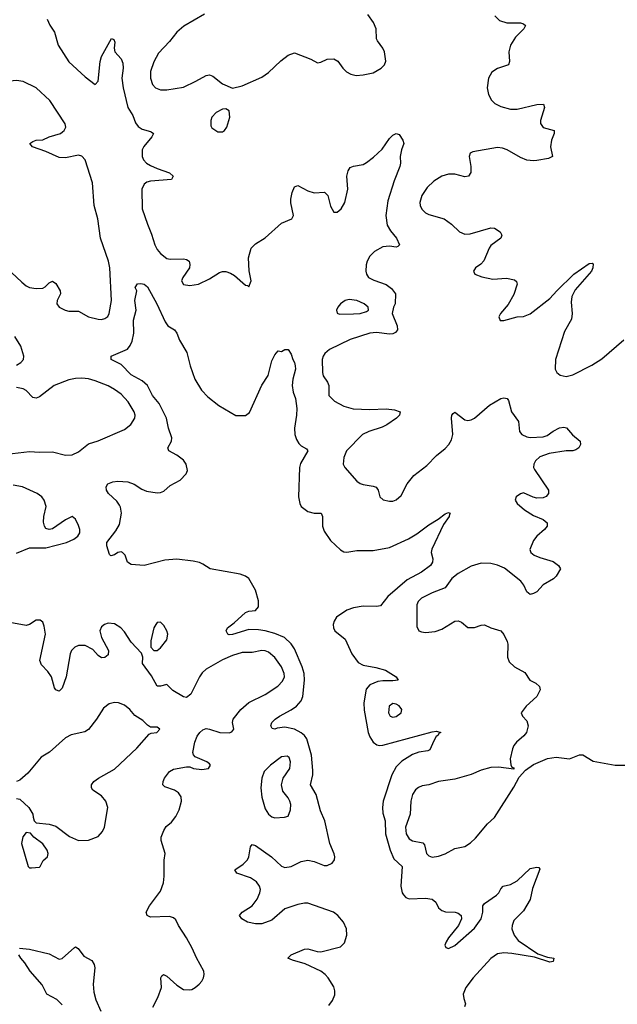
# Model space of a CAD drawing. Header units: inches. Extents: x 1603819 to 1745079, y 385938 to 533966.
# Tile 157 of 256: x 1626090 to 1629743, y 474668 to 480686. Entities that reach past the tile are written whole.
import ezdxf

# ---------------------------------------------------------------- set-up
doc = ezdxf.new("R2010")
doc.units = ezdxf.units.IN
doc.header["$MEASUREMENT"] = 0
doc.layers.add('B6427', color=7, linetype='Continuous')
doc.layers.add('B6428', color=7, linetype='Continuous')

msp = doc.modelspace()

# ---------------------------------------------------------------- linework, layer by layer
at = {"layer": 'B6427', "color": 5}
for points, elevation in [([(1625978.4, 479198.4), (1626102.2, 479082.2), (1626130, 479059.4), (1626149.6, 479049.6), (1626190, 479043), (1626230, 479046), (1626246, 479054), (1626270, 479078), (1626290, 479087.7), (1626310, 479073.4), (1626337, 479030), (1626339.5, 479010), (1626319.1, 478970), (1626316.3, 478950), (1626330.8, 478930), (1626367.3, 478910), (1626390, 478904.4), (1626450, 478904.6), (1626510, 478870.3), (1626570, 478854.9), (1626590, 478853.7), (1626610, 478860.3), (1626627.5, 478872.5), (1626637.3, 478890), (1626649.9, 478970.1), (1626641.2, 479170), (1626632.4, 479210), (1626582.8, 479350), (1626566.4, 479470), (1626545.5, 479550), (1626533.6, 479690), (1626490.5, 479830), (1626470, 479852.8), (1626450, 479857.6), (1626370, 479841.8), (1626330, 479844.8), (1626250, 479881.5), (1626167, 479910), (1626152.3, 479930), (1626170, 479941.3), (1626190, 479950.2), (1626230, 479952.4), (1626270, 479970.2), (1626339.7, 479990), (1626351, 480000)], 440), ([(1626893.4, 480000), (1626907.7, 479990), (1626897.4, 479970), (1626848, 479912), (1626838.5, 479890), (1626838.6, 479850), (1626846.9, 479830), (1626865.2, 479810), (1626890, 479795.4), (1626930, 479776), (1627004.9, 479750), (1627027.7, 479730), (1627018, 479710), (1626890, 479698.9), (1626867.5, 479692.5), (1626850, 479680.9), (1626836.6, 479650), (1626838.5, 479530), (1626870, 479436.3), (1626896.2, 479376.2), (1626915.2, 479310), (1626930, 479282.3), (1626950, 479257.7), (1626990, 479226.2), (1627010, 479221.8), (1627090, 479225.3), (1627110, 479221.6), (1627124.9, 479210), (1627130.5, 479190), (1627127.7, 479170), (1627087.3, 479110), (1627079.1, 479090), (1627090, 479068), (1627130, 479062.4), (1627182, 479070), (1627250, 479103.1), (1627310, 479141.6), (1627330, 479148.2), (1627350, 479148.2), (1627378, 479138), (1627402.4, 479122.4), (1627470, 479064.7), (1627482, 479062), (1627490, 479054), (1627504, 479090), (1627492.3, 479152.3), (1627487.3, 479230), (1627504.5, 479290), (1627530, 479317.3), (1627590, 479354), (1627690, 479442), (1627752.7, 479470), (1627762.7, 479490), (1627746.7, 479566.7), (1627746.6, 479590), (1627755.4, 479630), (1627770, 479664), (1627790, 479673), (1627850, 479639.5), (1627890, 479627.2), (1627952.7, 479632.7), (1627972.2, 479612.2), (1627990, 479546), (1628010, 479510.8), (1628030, 479510.5), (1628054.3, 479530), (1628076.4, 479570), (1628096, 479650), (1628089.4, 479730.6), (1628098, 479762), (1628110, 479782), (1628130, 479791), (1628190, 479801.6), (1628210, 479814.4), (1628253.2, 479846.8), (1628304.9, 479895.1), (1628350, 479961), (1628370, 479981), (1628390, 479991), (1628410, 479984.7), (1628431.3, 479950), (1628438, 479930), (1628422.8, 479890), (1628414.8, 479850), (1628418, 479810), (1628414, 479790), (1628378, 479702), (1628340.7, 479579.3), (1628327.9, 479490), (1628336.5, 479430), (1628355.8, 479395.8), (1628393.4, 479350), (1628410.4, 479309.6), (1628400.7, 479299.3), (1628390, 479296.2), (1628350, 479303.1), (1628310, 479298.2), (1628258, 479270), (1628230, 479240.5), (1628214.4, 479210), (1628207.9, 479187.9), (1628206, 479150), (1628210.3, 479130.3), (1628222.8, 479110), (1628253.8, 479093.8), (1628330, 479067.7), (1628362.8, 479042.8), (1628387.3, 479010), (1628384.9, 478950), (1628374.8, 478930), (1628366, 478890), (1628396.1, 478816.1), (1628399.1, 478790), (1628386.6, 478773.4), (1628370, 478766.9), (1628350, 478764.8), (1628270, 478774), (1628230, 478770.7), (1628110, 478731.6), (1627983.1, 478670), (1627953.9, 478646.1), (1627943.9, 478630), (1627939.2, 478610), (1627939.6, 478530), (1627944.6, 478510), (1627971.8, 478470), (1627978.9, 478450), (1627978.7, 478390), (1628014, 478354), (1628070, 478323.7), (1628127.7, 478307.7), (1628230, 478303.6), (1628330, 478307.4), (1628381.3, 478301.3), (1628414.8, 478290), (1628410.7, 478270), (1628393, 478250), (1628334.4, 478210), (1628305, 478195), (1628223.1, 478170), (1628184.9, 478150), (1628087.6, 478050), (1628071.7, 478010), (1628066.4, 477970), (1628076.4, 477950), (1628150, 477864.6), (1628170, 477850.3), (1628190, 477844.2), (1628250, 477835.8), (1628268.5, 477828.5), (1628281.6, 477810), (1628290.5, 477770), (1628311.7, 477751.7), (1628350, 477742.6), (1628370, 477744.2), (1628390, 477752), (1628421.6, 477778.4), (1628458.7, 477850), (1628499.5, 477900.5), (1628578.4, 477961.6), (1628637, 478023), (1628690, 478064.4), (1628713.7, 478090), (1628730, 478119.1), (1628737.8, 478150), (1628729.8, 478250.2), (1628731.8, 478268.2), (1628740.1, 478279.9), (1628750, 478287.3), (1628810, 478240.9), (1628830, 478236.5), (1628850, 478240.2), (1628870, 478250.3), (1628961.3, 478330), (1629030, 478370.3), (1629050, 478375.3), (1629070, 478370.4), (1629078.2, 478358.2), (1629096.5, 478290), (1629139.3, 478230), (1629144.9, 478170), (1629158.8, 478150), (1629190, 478135.8), (1629210, 478132.2), (1629290, 478136.9), (1629314.5, 478145.4), (1629350, 478171.7), (1629390, 478192), (1629415.8, 478195.8), (1629431.9, 478191.9), (1629468.9, 478148.9), (1629515.5, 478110), (1629518.4, 478090), (1629508, 478070), (1629490, 478056.9), (1629470, 478051.2), (1629430, 478052), (1629326.1, 478033.9), (1629270, 478014.7), (1629242, 477990), (1629232.7, 477970), (1629231.2, 477950), (1629236, 477936), (1629322, 477810), (1629322.8, 477790), (1629308, 477772), (1629290, 477764.5), (1629250, 477762), (1629227.5, 477767.5), (1629170, 477794.5), (1629150, 477789), (1629124.7, 477770), (1629118, 477750), (1629131.3, 477730), (1629174.8, 477690), (1629230, 477655.5), (1629290.3, 477630.3), (1629314, 477610), (1629313, 477590), (1629298, 477570), (1629251.3, 477528.7), (1629230, 477503.7), (1629208.6, 477448.6), (1629214, 477430), (1629233.8, 477413.8), (1629270, 477398.4), (1629350, 477374.9), (1629382.8, 477350), (1629394.8, 477330), (1629370, 477285.2), (1629352.1, 477267.9), (1629288.8, 477231.2), (1629250, 477189.4), (1629230, 477178), (1629210, 477173.2), (1629190, 477189), (1629171.6, 477230), (1629153.9, 477253.9), (1629052.9, 477332.9), (1629011.1, 477351.1), (1628970, 477362), (1628910, 477364.1), (1628850, 477346.1), (1628770, 477302), (1628730.2, 477270), (1628690, 477214), (1628610, 477182), (1628546, 477150), (1628526.4, 477130), (1628516.4, 477110), (1628516.7, 476976.7), (1628530, 476950.8), (1628544.9, 476944.9), (1628570, 476941.1), (1628630, 476946.5), (1628670, 476960.9), (1628750, 477010.3), (1628770, 477011.8), (1628790, 477003.1), (1628830, 476970.3), (1628870, 476970.3), (1628910, 476985.3), (1628930, 476986.7), (1628970, 476968.2), (1629030.3, 476950.3), (1629048.5, 476928.5), (1629070, 476884.7), (1629073.7, 476870), (1629072.4, 476790), (1629082, 476762), (1629114, 476730), (1629176.7, 476696.7), (1629207.7, 476650), (1629244, 476630), (1629268, 476610), (1629270.4, 476590.4), (1629251.1, 476548.9), (1629186, 476490), (1629154.8, 476450), (1629162.8, 476430), (1629190, 476401), (1629197.6, 476370), (1629188.5, 476330), (1629172, 476308), (1629126.7, 476270), (1629110.3, 476250), (1629101.1, 476230), (1629087.9, 476167.9), (1629091.6, 476131.6), (1629098, 476118), (1629110, 476114), (1629110, 476106), (1629016.6, 476116.6), (1628970, 476115.1), (1628910, 476099.7), (1628850, 476072.1), (1628750, 476043.5), (1628650, 476029.8), (1628590, 476009.8), (1628550, 476003.5), (1628527.1, 475992.9), (1628510, 475978.4), (1628490, 475949.2), (1628480.2, 475910), (1628476.2, 475830), (1628448.2, 475750), (1628451.6, 475710), (1628470, 475679.5), (1628490, 475666.7), (1628554.2, 475654.2), (1628563.4, 475643.4), (1628576.1, 475590), (1628590, 475574.3), (1628610, 475567.7), (1628650, 475572.4), (1628690, 475587.9), (1628750, 475619.6), (1628810, 475633.1), (1628844.6, 475655.4), (1628876.4, 475683.6), (1628949.6, 475770), (1628991.5, 475810), (1629110, 475996), (1629142.9, 476057.1), (1629181.3, 476098.7), (1629230, 476133.7), (1629315.3, 476170), (1629370, 476177.6), (1629450, 476167.7), (1629512.5, 476192.5), (1629532.1, 476192.1), (1629594.9, 476154.9), (1629730, 476130.3), (1629790, 476130.4)], 440), ([(1629356.7, 480000), (1629357.3, 479990), (1629341.3, 479950), (1629333.4, 479910), (1629346.8, 479850), (1629322.4, 479837.6), (1629250, 479826.3), (1629230, 479824), (1629190, 479828.5), (1629150, 479845.1), (1629069.6, 479890), (1629040.4, 479900.4), (1629010, 479904.4), (1628860.3, 479879.7), (1628842.8, 479870), (1628838, 479850), (1628847.2, 479790), (1628846.9, 479753.1), (1628833.4, 479730), (1628810, 479725.1), (1628750, 479742), (1628710, 479741.4), (1628670, 479729), (1628620.7, 479699.2), (1628579.6, 479660.4), (1628547.9, 479612.1), (1628536.6, 479570), (1628538.5, 479550), (1628547.8, 479527.8), (1628570, 479505.8), (1628590, 479496.5), (1628684, 479470), (1628730, 479436.4), (1628778.4, 479390), (1628810, 479374.9), (1628842.4, 479377.6), (1628970, 479414.4), (1628991.9, 479411.9), (1629026.8, 479390), (1629037.3, 479370), (1629030.8, 479350), (1628970, 479307), (1628958.7, 479290), (1628927.5, 479212.5), (1628908.8, 479191.2), (1628876, 479170), (1628862.8, 479150), (1628871.3, 479130), (1628913.7, 479113.7), (1628980.9, 479100.9), (1629065.5, 479105.5), (1629115.3, 479095.3), (1629126.8, 479086.8), (1629130.4, 479070), (1629110, 479006), (1629074.6, 478945.4), (1629028, 478890), (1629018.8, 478870), (1629027.5, 478847.5), (1629050, 478847.7), (1629129.6, 478870.4), (1629170, 478872.7), (1629210, 478887.7), (1629330, 478981.5), (1629373.3, 479030), (1629477.6, 479130), (1629570, 479195.5), (1629590, 479198), (1629594.4, 479194.4), (1629593, 479170), (1629584, 479150), (1629484.7, 479035.3), (1629464.7, 478995.3), (1629461.1, 478958.9), (1629466.7, 478890), (1629463.4, 478856.6), (1629420, 478780), (1629364.3, 478610), (1629363.6, 478550), (1629372.4, 478530), (1629392.6, 478512.6), (1629430, 478505.5), (1629470, 478515.9), (1629586.2, 478573.8), (1629647.5, 478612.5), (1629782.6, 478730)], 460), ([(1627979.5, 474660.5), (1628001.6, 474690), (1628015.2, 474724.8), (1628016.9, 474750), (1628010, 474774.5), (1627975.4, 474830), (1627957.7, 474850), (1627929.7, 474870), (1627835.6, 474915.6), (1627757.4, 474937.4), (1627729.3, 474950), (1627749.6, 474970), (1627830, 475005.2), (1627850, 475006.2), (1627907.3, 474990), (1627930, 474988.2), (1628050, 475018.2), (1628076, 475044), (1628089.9, 475090), (1628087.9, 475130), (1628069.1, 475170), (1628034.5, 475210), (1628008.7, 475230), (1627850, 475285.3), (1627830, 475286.1), (1627790, 475278.1), (1627710, 475252.3), (1627630, 475181.8), (1627570, 475159.4), (1627530, 475159), (1627482.7, 475170), (1627446.6, 475190), (1627432.7, 475210), (1627449.3, 475230), (1627510, 475270.4), (1627541.1, 475310), (1627558.5, 475350), (1627560.9, 475370), (1627556.1, 475390), (1627537.2, 475417.2), (1627500.8, 475440.8), (1627416, 475470), (1627405.2, 475490), (1627456.3, 475523.7), (1627482, 475550), (1627489.7, 475570), (1627499.6, 475630), (1627510, 475644.9), (1627530, 475638.7), (1627628.7, 475570), (1627690, 475512), (1627710, 475504), (1627749.2, 475510), (1627810, 475540.9), (1627850, 475549), (1627890, 475541.3), (1627950, 475515.5), (1627970, 475515.5), (1628000.5, 475530), (1628014.4, 475550), (1628016.5, 475570), (1628012.7, 475587.3), (1627985, 475650), (1627954.6, 475790), (1627927.7, 475850), (1627902.1, 475950), (1627867.9, 476010), (1627882.3, 476070), (1627882.4, 476097.6), (1627872.5, 476190), (1627844.5, 476290), (1627830.4, 476310), (1627810, 476327.2), (1627770, 476349.4), (1627710, 476362), (1627664, 476356), (1627649.7, 476349.7), (1627633.6, 476353.6), (1627625.1, 476370), (1627631.2, 476390), (1627652.1, 476410), (1627678.7, 476430), (1627750, 476466.9), (1627782.5, 476490), (1627810, 476523.6), (1627821.1, 476550), (1627830.7, 476649.3), (1627828.7, 476690), (1627817.1, 476730), (1627770, 476841.2), (1627750, 476871.7), (1627707.4, 476910), (1627650, 476934.4), (1627590.1, 476949.9), (1627550, 476956.5), (1627490, 476958.5), (1627390, 476927.3), (1627370, 476925.6), (1627361.2, 476930), (1627352.7, 476950), (1627359.3, 476970), (1627400.3, 476999.7), (1627470, 477062), (1627490, 477070.4), (1627530, 477074.9), (1627550, 477098), (1627550, 477134), (1627530, 477199.6), (1627490, 477269.6), (1627470, 477284.7), (1627436.6, 477296.6), (1627254, 477330), (1627210, 477358.7), (1627187.9, 477367.9), (1627150, 477376.8), (1627050, 477388.5), (1626976.7, 477383.3), (1626849.7, 477349.7), (1626770, 477356), (1626748.7, 477370), (1626734.2, 477414.2), (1626718, 477430), (1626710, 477433.2), (1626690, 477429), (1626670, 477415.3), (1626646, 477410), (1626638, 477418), (1626622, 477470), (1626622, 477490), (1626678, 477562), (1626698.7, 477601.3), (1626711.2, 477670), (1626705.9, 477705.9), (1626699.2, 477719.2), (1626682.5, 477742.5), (1626632.7, 477790), (1626619.3, 477810), (1626617.2, 477830), (1626628.7, 477850), (1626658.4, 477861.6), (1626690, 477866), (1626750, 477862), (1626790, 477847.4), (1626836.9, 477816.9), (1626865.1, 477805.1), (1626930, 477794.7), (1626950, 477796.2), (1626970, 477805.2), (1627010, 477839.1), (1627070, 477871.4), (1627107.1, 477910), (1627115, 477930), (1627107.5, 477970), (1627090, 477994.7), (1627050, 478024.9), (1627001.6, 478050), (1626995.4, 478070), (1627017.2, 478110), (1627019.8, 478130), (1626999.9, 478190), (1626986.6, 478250), (1626941.3, 478341.3), (1626900.4, 478390), (1626869.8, 478449.8), (1626838.2, 478478.2), (1626770, 478515.1), (1626710, 478578), (1626648.7, 478610), (1626649.5, 478630.5), (1626747.9, 478672.1), (1626765.7, 478694.3), (1626778, 478722), (1626786.4, 478770), (1626785.3, 478850), (1626801.6, 478910), (1626794, 478970), (1626805.2, 479030), (1626795.3, 479050), (1626810, 479071), (1626830, 479074.8), (1626850, 479070.5), (1626870, 479053.4), (1626927.4, 478950), (1626978.6, 478838.6), (1626996.1, 478816.1), (1627036.3, 478790), (1627050, 478770.8), (1627067.1, 478727.1), (1627111.2, 478651.2), (1627132.4, 478570), (1627161.1, 478490), (1627201.3, 478421.3), (1627240.3, 478380.3), (1627307.5, 478327.5), (1627410, 478266), (1627470, 478267.7), (1627494.3, 478285.7), (1627570, 478453.4), (1627608.2, 478511.8), (1627630, 478602), (1627650, 478638), (1627670, 478662), (1627690, 478658), (1627710, 478671.3), (1627731.3, 478670), (1627750, 478642), (1627758.8, 478610), (1627770.4, 478590.4), (1627774, 478570), (1627774.6, 478550), (1627758.9, 478490), (1627755.6, 478450), (1627761.5, 478410), (1627776, 478370), (1627784.1, 478310), (1627782.3, 478270), (1627769.5, 478190.5), (1627772.1, 478150), (1627780.8, 478120.8), (1627795.9, 478095.9), (1627810, 478081.3), (1627842.3, 478062.3), (1627851.8, 478050), (1627806.3, 477973.7), (1627799.1, 477950), (1627794.8, 477770), (1627801.4, 477730), (1627811.1, 477710), (1627850, 477680.2), (1627889.8, 477670.2), (1627933, 477670), (1627940.2, 477650), (1627940.2, 477590), (1627950, 477559.5), (1627990, 477502.3), (1628050, 477444.9), (1628070, 477434), (1628090, 477432), (1628150, 477442.6), (1628250, 477442.2), (1628350, 477459.2), (1628466.7, 477513.3), (1628517.4, 477542.6), (1628590, 477598.9), (1628646.9, 477633.1), (1628690, 477666.8), (1628710, 477674), (1628722, 477670), (1628716, 477664), (1628715.5, 477650), (1628680.3, 477599.7), (1628608.9, 477450), (1628604.9, 477430), (1628614.6, 477390), (1628613.7, 477370), (1628601.3, 477350), (1628546, 477310), (1628457.2, 477262.8), (1628339.6, 477160.4), (1628296, 477104), (1628270, 477098.4), (1628190, 477101.6), (1628130, 477090.8), (1628090, 477076.4), (1628026.6, 477033.4), (1628011.6, 477010), (1628006, 476990), (1628007.1, 476970), (1628016.3, 476950), (1628079.1, 476899.1), (1628120.9, 476810), (1628157.8, 476757.8), (1628190, 476740.8), (1628267.2, 476727.2), (1628326.4, 476710), (1628390.6, 476670), (1628402.8, 476650), (1628370, 476644.5), (1628310, 476645.2), (1628279.1, 476640.9), (1628230, 476619.8), (1628206.7, 476593.3), (1628192.8, 476510), (1628195, 476465), (1628220.1, 476330), (1628230, 476301.7), (1628250, 476269.1), (1628273.2, 476253.2), (1628290, 476249.3), (1628310, 476251.6), (1628610, 476332.7), (1628636.5, 476336.5), (1628664.7, 476330), (1628654.6, 476325.4), (1628645.5, 476310), (1628636.2, 476303.8), (1628620.9, 476279.1), (1628597.2, 476222.8), (1628583.7, 476216.3), (1628530, 476209.3), (1628490, 476193.9), (1628425.8, 476154.2), (1628390, 476118.7), (1628364.5, 476070), (1628311.9, 475910), (1628306.6, 475870), (1628310, 475836.3), (1628323.2, 475790), (1628326.5, 475710), (1628354.3, 475610), (1628377.3, 475557.3), (1628427.6, 475510), (1628420.1, 475390), (1628428.6, 475350), (1628436.2, 475336.2), (1628450, 475321.3), (1628470, 475313), (1628570, 475316), (1628610.2, 475310.2), (1628632.4, 475292.4), (1628650, 475257.3), (1628670, 475240.5), (1628692.3, 475232.3), (1628751.3, 475230), (1628770, 475224.4), (1628788, 475210), (1628790.4, 475190), (1628771.5, 475148.5), (1628710, 475074), (1628696.4, 475050), (1628688.5, 475030), (1628694.4, 475014.4), (1628710, 475008.5), (1628750, 475027.4), (1628870, 475132.4), (1628909.7, 475190), (1628920.5, 475230), (1628921.6, 475270), (1628930, 475284), (1629004.8, 475335.2), (1629018, 475350), (1629030, 475374), (1629046, 475390), (1629090, 475399.5), (1629130, 475421.7), (1629210, 475497.3), (1629250, 475506), (1629263.6, 475503.6), (1629270, 475494), (1629224.5, 475375.5), (1629210, 475308.2), (1629170, 475238.8), (1629110, 475179.7), (1629099.3, 475150), (1629098.5, 475130), (1629113, 475090), (1629137.6, 475057.6), (1629257, 474977), (1629316.8, 474956.8), (1629354, 474950), (1629351.3, 474930), (1629330, 474925.2), (1629235.6, 474955.6), (1629097.3, 474977.3), (1629050, 474982.2), (1629010, 474975.9), (1628970, 474947.9), (1628862, 474830), (1628815.9, 474770), (1628801.5, 474730), (1628803.8, 474703.8), (1628814.9, 474670), (1628807.9, 474652.1)], 420), ([(1626070, 478575.6), (1626096.9, 478590), (1626112.4, 478610), (1626114.2, 478630), (1626097, 478690), (1626060.8, 478750)], 440), ([(1625870, 478013.8), (1626150, 478047.9), (1626210, 478042.9), (1626290, 478044.6), (1626370, 478023.5), (1626410, 478025.8), (1626450, 478044.2), (1626510, 478094), (1626570, 478113.1), (1626730, 478180.8), (1626769, 478211), (1626794, 478250), (1626796.4, 478270), (1626789.7, 478290), (1626751.6, 478350), (1626710, 478397.1), (1626670, 478426.3), (1626630, 478448.1), (1626550, 478479.6), (1626510, 478490.9), (1626470, 478495.8), (1626430, 478493.2), (1626390, 478484.3), (1626300.9, 478450), (1626210, 478380.4), (1626190, 478372.8), (1626170, 478377.6), (1626130, 478420.5), (1626110, 478431), (1626070, 478438.5)], 440), ([(1626070, 477425.7), (1626150, 477458.4), (1626250, 477458.7), (1626375.1, 477490), (1626420.7, 477510), (1626444.8, 477530), (1626456.5, 477550), (1626457.8, 477570), (1626450, 477595.1), (1626430, 477633.2), (1626410, 477649.4), (1626370, 477629.7), (1626290, 477574), (1626270, 477569.3), (1626250, 477577.2), (1626240.9, 477590), (1626235.1, 477615.1), (1626237.4, 477650), (1626250.9, 477710), (1626239.7, 477750), (1626224.7, 477770), (1626196.9, 477790), (1626106.9, 477830), (1626050, 477840.2)], 440), ([(1626903, 474650), (1626933.6, 474710), (1626955.6, 474770), (1626953.2, 474830), (1626958, 474842), (1626969.2, 474850.8), (1626990, 474840.7), (1627050, 474783.8), (1627090, 474758.4), (1627130, 474755.8), (1627140.8, 474759.2), (1627162.7, 474770), (1627186.6, 474790), (1627203.7, 474810), (1627212.7, 474830), (1627218, 474850), (1627216, 474870), (1627170, 474952.3), (1627144.8, 475010), (1627110, 475073.6), (1627059.5, 475150), (1627044.5, 475184.5), (1627030, 475196), (1627004.5, 475204.5), (1626890, 475200.7), (1626869.3, 475210), (1626862, 475230), (1626883, 475270), (1626950, 475359.3), (1626967.7, 475410), (1626972.9, 475450), (1626972.1, 475547.9), (1626979.8, 475590), (1626954.6, 475670), (1626955, 475690), (1626970, 475730.4), (1626985.1, 475754.9), (1627018.3, 475781.7), (1627044.6, 475815.4), (1627063.4, 475856.6), (1627079.4, 475910), (1627076.6, 475936.6), (1627061, 475961), (1627036.3, 475976.3), (1626977.4, 475997.4), (1626963.7, 476010), (1626966.6, 476030), (1626974.5, 476050), (1627005.1, 476090), (1627030, 476104.4), (1627110, 476119.3), (1627130, 476119.1), (1627152, 476110), (1627203.9, 476103.9), (1627244, 476110), (1627255.1, 476130), (1627250, 476137.2), (1627234, 476150), (1627161.2, 476181.2), (1627152, 476192), (1627147.5, 476207.5), (1627159.7, 476270), (1627173.4, 476306.6), (1627189.8, 476330.2), (1627210, 476346), (1627230, 476352.7), (1627250, 476350.4), (1627312, 476330), (1627370, 476326.7), (1627387, 476333), (1627399.3, 476350), (1627391.2, 476390), (1627395.4, 476410), (1627440.4, 476470), (1627490, 476513), (1627590, 476562), (1627668.1, 476611.9), (1627696.5, 476643.5), (1627707.4, 476670), (1627706.4, 476690), (1627689.8, 476730), (1627650, 476786.9), (1627610, 476820.4), (1627590, 476828.7), (1627570, 476830.8), (1627510, 476817.7), (1627450, 476818.7), (1627390, 476799.9), (1627330, 476773.2), (1627230, 476716.5), (1627206, 476694), (1627188.6, 476670), (1627136.5, 476563.5), (1627110, 476543.6), (1627090, 476547.8), (1627026.5, 476586.5), (1626990, 476622), (1626950, 476612), (1626930, 476612.8), (1626895.8, 476675.8), (1626839.5, 476750), (1626842.7, 476790), (1626834.8, 476814.8), (1626770, 476882), (1626730, 476944.5), (1626707.3, 476970), (1626670, 476993.3), (1626630, 476998), (1626608.2, 476990), (1626590, 476975.1), (1626579.5, 476950), (1626588.8, 476910), (1626633, 476830), (1626630, 476804), (1626610, 476787), (1626590, 476786.6), (1626570, 476799.3), (1626536.2, 476836.2), (1626490, 476862), (1626450, 476861.4), (1626427.2, 476850), (1626406.9, 476830), (1626398.8, 476810), (1626373.8, 476670), (1626350, 476601.2), (1626330, 476582.7), (1626323.7, 476583.7), (1626310, 476589), (1626303, 476603), (1626284.5, 476670), (1626262.3, 476702.3), (1626223.8, 476743.8), (1626211.8, 476770), (1626246.9, 476930), (1626240.1, 476980.1), (1626230, 477002.7), (1626215.2, 477015.2), (1626190, 477015.6), (1626150, 476989.6), (1626130, 476983.5), (1626030, 477002)], 440), ([(1626070, 475926), (1626090, 475921), (1626146, 475870), (1626170.8, 475830), (1626171, 475811), (1626178, 475790), (1626190, 475778), (1626270, 475768.4), (1626310, 475755.8), (1626393, 475693), (1626450, 475668.9), (1626510, 475671.8), (1626570, 475694), (1626595.9, 475724.1), (1626607.4, 475750), (1626628.2, 475870), (1626616.9, 475910), (1626590, 475942.4), (1626536.6, 475976.6), (1626528, 475990), (1626528.2, 476010), (1626543.6, 476030), (1626571.8, 476050), (1626670, 476104.2), (1626806, 476234), (1626881.3, 476318.7), (1626894, 476326), (1626928, 476330), (1626945.2, 476350), (1626930, 476362.7), (1626890, 476361.2), (1626870, 476374.5), (1626841.6, 476401.6), (1626793.1, 476433.1), (1626763.5, 476470), (1626730, 476496.5), (1626692.7, 476510), (1626670, 476512.3), (1626636, 476504), (1626602.8, 476477.2), (1626559.7, 476410), (1626510, 476347.7), (1626486.9, 476333.1), (1626404.8, 476315.2), (1626370, 476296.8), (1626271.3, 476208.7), (1626221.6, 476178.4), (1626139.7, 476080.3), (1626090, 476038), (1626069.3, 476029.3)], 460), ([(1626089.3, 475010.7), (1626150, 475004.4), (1626270, 474976.3), (1626330, 474944), (1626350, 474946.8), (1626424.1, 475015.9), (1626430, 475018.8), (1626447.9, 475007.9), (1626481.7, 474961.7), (1626530, 474934.8), (1626545.5, 474910), (1626548.2, 474890), (1626539, 474790), (1626542, 474742), (1626554.2, 474694.2), (1626585.2, 474625.2)], 440), ([(1626350, 474665.2), (1626316.1, 474696.1), (1626255.1, 474730), (1626225.9, 474785.9), (1626153.3, 474870), (1626121.1, 474921.1), (1626097, 474950), (1626084.5, 474970)], 440)]:
    msp.add_lwpolyline(points, dxfattribs=dict(at, elevation=elevation))
for points, elevation in [([(1628103.6, 478976.4), (1628078.8, 478970), (1628050.7, 478950), (1628034.8, 478930), (1628026.4, 478910), (1628030, 478892), (1628045.5, 478885.5), (1628130, 478889.1), (1628170, 478890.3), (1628210, 478902.4), (1628220.9, 478910), (1628219.5, 478930), (1628194.5, 478950), (1628150.4, 478969.6)], 440), ([(1626950, 477004), (1626930, 477002), (1626921, 476990), (1626910, 476968), (1626890.8, 476890), (1626891, 476851), (1626910, 476831.3), (1626930, 476831), (1626950, 476846.8), (1626990, 476896), (1626995.1, 476930), (1626989.4, 476950), (1626970, 476984)], 440), ([(1628370, 476505.6), (1628347.2, 476490), (1628344.6, 476450), (1628354.8, 476430), (1628370, 476423.7), (1628390, 476426.3), (1628420.5, 476450), (1628425.6, 476470), (1628410, 476493), (1628390, 476503)], 440), ([(1627724.1, 476184.1), (1627690, 476179.7), (1627621.7, 476130), (1627583.6, 476090), (1627568.9, 476050), (1627564.6, 475990), (1627570, 475934), (1627590, 475862), (1627610.8, 475830), (1627630, 475814), (1627650, 475808), (1627708.9, 475811.1), (1627730, 475818), (1627744.1, 475855.9), (1627747, 475890), (1627741.6, 475910), (1627731.3, 475930), (1627698, 475970), (1627689.7, 476009.7), (1627701, 476050), (1627741.3, 476110), (1627745.1, 476150), (1627736.3, 476176.3)], 440), ([(1626130, 475718), (1626108.2, 475691.8), (1626100.5, 475650), (1626141, 475510), (1626150, 475502.8), (1626162, 475502), (1626210, 475506.8), (1626215.3, 475510), (1626232.7, 475547.3), (1626259, 475570), (1626262.7, 475590), (1626257, 475610), (1626230, 475649.2), (1626175.3, 475690), (1626154.6, 475714.6)], 460)]:
    msp.add_lwpolyline(points, close=True, dxfattribs=dict(at, elevation=elevation))
at = {"layer": 'B6428', "color": 5}
for points, elevation in [([(1626351, 480000), (1626362.3, 480010), (1626370.6, 480030), (1626367.6, 480050), (1626273.3, 480193.3), (1626190, 480269.9), (1626110, 480308.1), (1626070, 480315.1), (1626030, 480311.6), (1626015.9, 480315.9), (1626006.3, 480326.3), (1626019.6, 480390), (1626006.1, 480570), (1625995.8, 480615.8), (1625971.8, 480670), (1625969.3, 480690)], 440), ([(1626256.9, 480690), (1626273.4, 480653.4), (1626302.7, 480610), (1626323.9, 480530), (1626389.3, 480429.3), (1626490, 480337.1), (1626550, 480291), (1626569.2, 480310.8), (1626581.5, 480430), (1626590, 480460.7), (1626650, 480571), (1626664.7, 480564.7), (1626671, 480550), (1626667.3, 480512.7), (1626670.7, 480490), (1626710, 480447.7), (1626720, 480420), (1626721.3, 480390), (1626714, 480330), (1626722.4, 480270), (1626750.2, 480150.2), (1626780.9, 480100.9), (1626797, 480057), (1626814.6, 480034.6), (1626837.8, 480017.8), (1626890, 480002.4), (1626893.4, 480000)], 440), ([(1627220, 480720), (1627092.7, 480647.3), (1627049.6, 480610.4), (1627006.2, 480553.8), (1626938.3, 480481.7), (1626910, 480429.5), (1626889.3, 480370), (1626888.2, 480330), (1626901.1, 480290), (1626920.5, 480270), (1626950, 480258), (1626990, 480257.4), (1627090, 480274.3), (1627167, 480310), (1627230, 480346.3), (1627250, 480348.9), (1627270, 480342), (1627330, 480294), (1627390, 480268), (1627450, 480282.4), (1627570, 480335.8), (1627610, 480363.8), (1627684.9, 480435.1), (1627730, 480470.5), (1627770, 480484.9), (1627870, 480444.9), (1627910, 480423.1), (1627930, 480426.7), (1627970, 480446), (1628010, 480447.3), (1628033.8, 480433.8), (1628064, 480390), (1628087.2, 480367.2), (1628113.5, 480353.5), (1628146.1, 480346.1), (1628188.7, 480348.7), (1628250, 480361.8), (1628299.6, 480390), (1628320.4, 480410), (1628327, 480433), (1628319.2, 480490), (1628310, 480512.4), (1628276.4, 480556.4), (1628271.6, 480570), (1628268, 480630), (1628251.5, 480670), (1628217.3, 480717.3)], 460), ([(1628994.4, 480710), (1629022, 480682), (1629067.5, 480667.5), (1629150, 480667.3), (1629170, 480661), (1629181, 480650), (1629170.8, 480630), (1629120.4, 480579.6), (1629088.9, 480530), (1629079.5, 480490), (1629083.8, 480430), (1629077.3, 480410), (1629010, 480387.8), (1628975.2, 480364.8), (1628955.3, 480330), (1628947.4, 480270), (1628956, 480230), (1628974.3, 480194.3), (1628993.7, 480173.7), (1629030, 480155.3), (1629090, 480140.4), (1629130, 480139.5), (1629250, 480168.4), (1629291, 480170), (1629297.1, 480150), (1629272.4, 480070), (1629272.8, 480052.8), (1629290, 480027.7), (1629356, 480010), (1629356.7, 480000)], 460)]:
    msp.add_lwpolyline(points, dxfattribs=dict(at, elevation=elevation))
at = {"layer": 'B6428', "color": 5, "elevation": 460}
msp.add_lwpolyline([(1627350, 480140.9), (1627330, 480139.6), (1627290, 480118.7), (1627264.2, 480090), (1627257, 480070), (1627258, 480038), (1627264.7, 480024.7), (1627301.5, 480001.5), (1627330, 480001.7), (1627341.6, 480010), (1627355.1, 480030), (1627375.1, 480090), (1627369.5, 480129.5)], close=True, dxfattribs=at)

doc.saveas('drawing.dxf')
